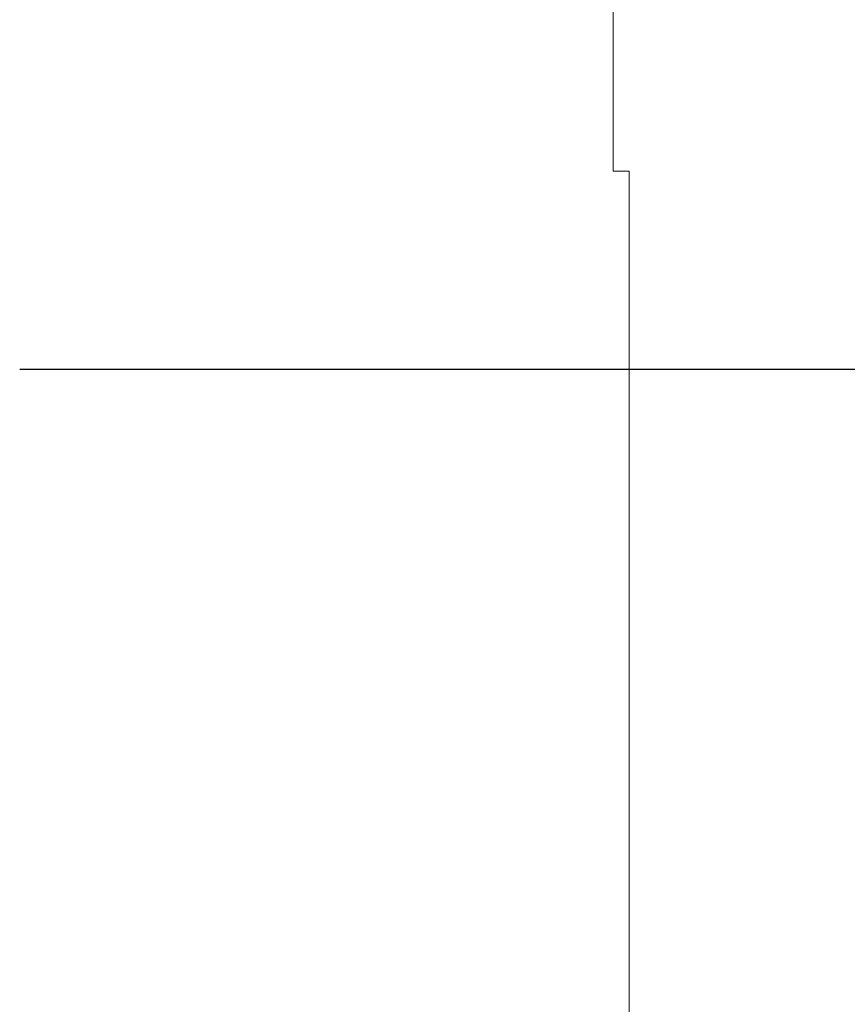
# Model space of a CAD drawing. Header units: millimetres. Extents: x -16331 to -10174, y -4135 to -3584.
# Tile 111 of 256: x -10354.18 to -10350.84, y -4012.96 to -4008.98. Entities that reach past the tile are written whole.
import ezdxf

# ---------------------------------------------------------------- set-up
doc = ezdxf.new("R2010")
doc.units = ezdxf.units.MM
doc.layers.add('DI-Eixos', color=7, linetype='Continuous')
doc.layers.add('DI-Elementos externos em vista', color=9, linetype='Continuous', lineweight=5)
doc.layers.add('IFC-IfcWall-Contorno', color=250, linetype='Continuous', lineweight=5)

msp = doc.modelspace()

# ---------------------------------------------------------------- linework, layer by layer
at = {"layer": 'DI-Eixos'}
msp.add_line((-10354.1826, -4010.3915), (-10343.1405, -4010.3915), dxfattribs=at)
at = {"layer": 'DI-Elementos externos em vista'}
for p, q in [((-10351.7826, -4008.1917), (-10351.7826, -4009.5803)), ((-10351.7826, -4009.5803), (-10351.7826, -4009.5917)), ((-10351.7826, -4009.5917), (-10351.7182, -4009.5917)), ((-10351.7182, -4009.5917), (-10351.7182, -4012.8717)), ((-10351.7182, -4012.8717), (-10351.7182, -4014.4744))]:
    msp.add_line(p, q, dxfattribs=at)
at = {"layer": 'IFC-IfcWall-Contorno', "lineweight": 5}
for p, q in [((-10351.7826, -4008.1917), (-10351.7826, -4009.5803)), ((-10351.7826, -4009.5803), (-10351.7826, -4009.5917)), ((-10351.7826, -4009.5917), (-10351.7182, -4009.5917)), ((-10351.7182, -4009.5917), (-10351.7182, -4012.8717)), ((-10351.7182, -4012.8717), (-10351.7182, -4014.4744))]:
    msp.add_line(p, q, dxfattribs=at)

doc.saveas('drawing.dxf')
